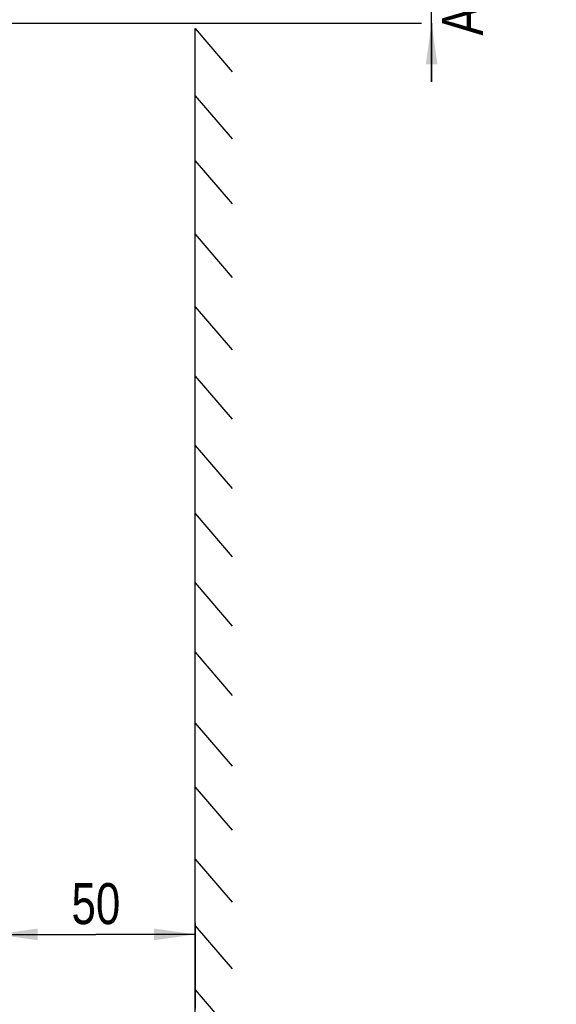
# Model space of a CAD drawing. Header units: millimetres. Extents: x 0 to 594, y 0 to 420.
# Tile 15 of 48: x 150 to 196, y 224 to 308. Entities that reach past the tile are written whole.
import ezdxf

# ---------------------------------------------------------------- set-up
doc = ezdxf.new("R2010")
doc.units = ezdxf.units.MM
doc.header["$LTSCALE"] = 32.67
doc.layers.get('0').update_dxf_attribs({"linetype": 'CONTINUOUS'})
doc.styles.get("Standard").update_dxf_attribs({"font": 'txt', "width": 0.8})
doc.dimstyles.new('DIMSTYLE_1', dxfattribs={"dimtxt": 3.5, "dimasz": 3.5, "dimexe": 1, "dimexo": 0, "dimgap": 0.875, "dimtad": 1, "dimlfac": 2, "dimdsep": 46, "dimtxsty": 'STANDARD', "dimblk": '_FILLED', "dimblk1": '_FILLED', "dimblk2": '_FILLED', "dimcen": 0.09, "dimclrt": 5, "dimadec": 0, "dimazin": 0, "dimtol": 1, "dimtp": 0.01, "dimtm": 0.01, "dimtfac": 1, "dimtofl": 0, "dimtmove": 0, "dimatfit": 3, "dimldrblk": '_FILLED', "dimfxl": 1, "dimtolj": 1, "dimarcsym": 0})

# ---------------------------------------------------------------- blocks, each defined once
blk = doc.blocks.new('_FILLED')
at = {"color": 0, "linetype": 'BYBLOCK'}
blk.add_solid([(0, 0), (-1, 0.143), (-1, -0.143)], dxfattribs=at)
blk = doc.blocks.new('*D0')
at = {"color": 2, "linetype": 'CONTINUOUS'}
for p, q in [((185.417, 341.09), (185.417, 346.09)), ((185.417, 346.09), (185.417, 324.249)), ((133.267, 341.09), (184.542, 341.09)), ((185.417, 302.409), (185.417, 324.249)), ((133.267, 307.409), (184.542, 307.409)), ((185.417, 307.409), (185.417, 302.409))]:
    blk.add_line(p, q, dxfattribs=at)
at = {"color": 2, "linetype": 'CONTINUOUS', "xscale": 3.5, "yscale": 3.5, "zscale": 3.5}
for p, rotation in [((185.417, 341.09), 270), ((185.417, 307.409), 90)]:
    blk.add_blockref('_FILLED', p, dxfattribs=dict(at, rotation=rotation))
at = {"color": 5, "linetype": 'CONTINUOUS', "insert": (181.042, 324.249), "char_height": 3.5, "width": 44.8, "attachment_point": 2, "rotation": 90, "line_spacing_factor": 0.9}
blk.add_mtext('100 MIN\\PAIR SPACE OUTLET', dxfattribs=at)
blk = doc.blocks.new('*D3')
at = {"color": 2, "linetype": 'CONTINUOUS'}
for p, q in [((148.291, 230.514), (148.291, 230.639)), ((148.291, 223.311), (148.291, 230.514)), ((165.232, 230.639), (165.232, 230.514)), ((165.232, 230.514), (165.232, 223.311)), ((148.291, 229.639), (156.761, 229.639)), ((165.232, 229.639), (156.761, 229.639))]:
    blk.add_line(p, q, dxfattribs=at)
at = {"color": 2, "linetype": 'CONTINUOUS', "xscale": 3.5, "yscale": 3.5, "zscale": 3.5, "rotation": 180}
blk.add_blockref('_FILLED', (148.291, 229.639), dxfattribs=at)
at = {"color": 2, "linetype": 'CONTINUOUS', "xscale": 3.5, "yscale": 3.5, "zscale": 3.5}
blk.add_blockref('_FILLED', (165.232, 229.639), dxfattribs=at)
at = {"color": 5, "linetype": 'CONTINUOUS', "insert": (156.761, 234.014), "char_height": 3.5, "width": 5.6, "attachment_point": 2, "line_spacing_factor": 0.9}
blk.add_mtext('50', dxfattribs=at)

msp = doc.modelspace()

# ---------------------------------------------------------------- linework, layer by layer
at = {"color": 7, "linetype": 'CONTINUOUS'}
for p, q in [((165.2316, 123.3607), (165.2316, 306.9407)), ((165.2316, 306.9407), (168.3857, 303.2611)), ((165.2316, 301.2145), (168.3857, 297.5349)), ((165.2316, 295.6704), (168.3857, 291.9908)), ((165.2316, 289.3871), (168.3857, 285.7075)), ((165.2316, 283.1962), (168.3857, 279.5166)), ((165.2316, 277.2825), (168.3857, 273.6029)), ((165.2316, 271.3689), (168.3857, 267.6893)), ((165.2316, 265.5476), (168.3857, 261.868)), ((165.2316, 259.6339), (168.3857, 255.9543)), ((165.2316, 253.7202), (168.3857, 250.0406)), ((165.2316, 247.6789), (168.3857, 243.9993)), ((165.2316, 242.2087), (168.3857, 238.5291)), ((165.2316, 236.0732), (168.3857, 232.3936)), ((165.2316, 230.3813), (168.3857, 226.7017)), ((165.2316, 224.9111), (168.3857, 221.2315))]:
    msp.add_line(p, q, dxfattribs=at)

# ---------------------------------------------------------------- dimensions: what is measured, and where the dimension line sits
at = {"color": 2, "linetype": 'CONTINUOUS'}
dim = msp.add_linear_dim(base=(185.4169, 341.0896), p1=(133.267, 307.4094), p2=(133.267, 341.0896), angle=90, text='100 MIN\\PAIR SPACE OUTLET', dimstyle='DIMSTYLE_1', dxfattribs=at)
dim.commit()
dim.dimension.update_dxf_attribs({"geometry": '*D0', "text_midpoint": (185.4169, 324.2495), "dimtype": 160})
dim = msp.add_linear_dim(base=(165.2316, 229.639), p1=(148.2908, 223.3114), p2=(165.2316, 223.3114), text='50', dimstyle='DIMSTYLE_1', dxfattribs=at)
dim.commit()
dim.dimension.update_dxf_attribs({"geometry": '*D3', "text_midpoint": (156.7612, 229.639), "dimtype": 160})

doc.saveas('drawing.dxf')
